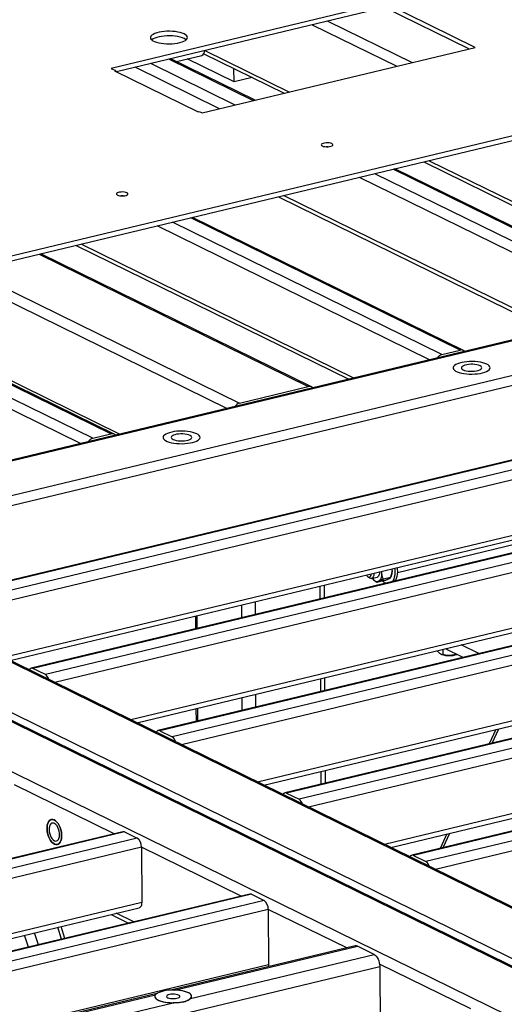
# Model space of a CAD drawing. Header units: millimetres. Extents: x 5 to 589, y 5 to 415.
# Tile 79 of 106: x 482 to 493, y 308 to 330. Entities that reach past the tile are written whole.
import ezdxf

# ---------------------------------------------------------------- set-up
doc = ezdxf.new("R2010")
doc.units = ezdxf.units.MM
doc.layers.add('TRAIT-FORT', color=4, linetype='Continuous', lineweight=25)

msp = doc.modelspace()

# ---------------------------------------------------------------- linework, layer by layer
at = {"layer": 'TRAIT-FORT', "color": 4, "linetype": 'Continuous', "lineweight": 25}
for p, q in [((490.56287, 330.836), (484.21442, 329.31411)), ((492.67297, 329.80033), (490.56287, 330.836)), ((490.56335, 330.72859), (484.3381, 329.23623)), ((492.52626, 329.76516), (490.56335, 330.72859)), ((489.24509, 330.41257), (491.208, 329.44914)), ((488.88395, 330.32599), (490.84686, 329.36256)), ((486.32452, 328.27844), (492.67297, 329.80033)), ((486.38991, 329.72811), (488.35281, 328.76468)), ((487.51649, 328.56419), (485.55359, 329.52762)), ((487.55783, 328.5741), (485.59492, 329.53753)), ((485.72727, 329.47257), (486.32091, 329.61488)), ((487.06616, 328.99978), (485.97963, 329.53307)), ((486.36288, 329.65347), (488.23249, 328.73583)), ((484.21442, 329.31411), (484.31181, 329.26631)), ((484.31181, 329.26631), (484.2883, 329.26068)), ((484.2883, 329.26068), (486.23608, 328.30467)), ((484.31181, 329.26631), (484.31189, 329.2491)), ((486.73212, 328.37616), (484.76922, 329.33958)), ((487.09326, 328.46273), (485.13036, 329.42616)), ((487.06616, 328.99978), (487.06478, 329.30897)), ((487.48846, 329.10102), (487.06616, 328.99978)), ((497.65421, 328.72962), (473.55408, 322.9522)), ((473.55456, 322.84479), (497.65469, 328.62221)), ((486.23608, 328.30467), (486.25959, 328.31031)), ((486.25959, 328.31031), (486.32452, 328.27844)), ((491.60022, 327.1708), (495.34203, 325.33425)), ((497.02159, 323.89893), (490.7639, 326.97031)), ((497.09784, 323.8917), (490.80523, 326.98022)), ((491.4799, 327.14195), (495.22171, 325.30541)), ((496.31408, 323.67317), (489.97953, 326.78228)), ((496.59836, 323.79747), (490.34067, 326.86885)), ((488.0987, 326.33139), (494.43326, 323.22229)), ((494.55358, 323.25113), (488.21903, 326.36024)), ((492.31903, 322.77161), (486.06134, 325.84299)), ((492.39529, 322.76438), (486.10268, 325.8529)), ((491.61153, 322.54585), (485.27697, 325.65495)), ((491.8958, 322.67015), (485.63811, 325.74153)), ((483.39615, 325.20407), (489.7307, 322.09496)), ((489.85103, 322.12381), (483.51647, 325.23292)), ((482.53442, 324.99749), (488.79212, 321.92611)), ((488.86837, 321.91889), (482.57576, 325.0074)), ((500.63016, 324.70784), (475.58906, 318.70485)), ((475.6283, 318.69926), (500.66941, 324.70226)), ((480.57442, 324.52763), (486.90897, 321.41852)), ((480.93556, 324.61421), (487.19325, 321.54282)), ((476.73204, 318.15753), (501.77315, 324.16052)), ((476.95047, 317.97746), (501.87126, 323.9516)), ((483.7839, 320.72552), (477.5262, 323.7969)), ((484.20713, 320.82697), (477.94943, 323.89836)), ((484.28338, 320.81975), (477.99077, 323.90827)), ((478.08037, 323.92974), (484.41493, 320.82064)), ((483.49962, 320.60121), (477.16506, 323.71032)), ((504.44457, 322.83567), (479.40346, 316.83268)), ((504.48381, 322.83008), (479.4427, 316.82709)), ((504.77598, 322.68668), (479.73487, 316.68369)), ((491.8958, 322.67015), (492.31903, 322.77161)), ((504.87408, 322.47777), (479.9533, 316.50362)), ((487.19325, 321.54282), (488.79212, 321.92611)), ((497.80553, 307.71124), (469.13214, 321.78463)), ((497.82634, 307.73123), (469.17348, 321.79454)), ((497.02825, 306.71858), (467.25112, 321.3337)), ((497.15706, 306.68555), (467.29246, 321.34361)), ((507.39264, 321.38871), (482.35153, 315.38572)), ((507.43188, 321.38312), (482.39077, 315.38013)), ((507.72405, 321.23972), (482.68294, 315.23673)), ((504.87984, 321.18882), (481.71956, 315.63671)), ((481.86348, 315.56607), (504.82242, 321.06991)), ((507.82216, 321.0308), (482.90137, 315.05665)), ((494.32564, 306.87702), (465.65225, 320.95041)), ((483.7839, 320.72552), (484.20713, 320.82697)), ((510.34071, 319.94174), (485.2996, 313.93875)), ((510.37995, 319.93616), (485.33884, 313.93316)), ((507.82791, 319.74185), (484.66763, 314.18974)), ((484.81155, 314.11911), (507.77049, 319.62295)), ((510.67212, 319.79276), (485.63101, 313.78976)), ((510.77023, 319.58384), (485.84944, 313.60969)), ((513.28878, 318.49478), (488.24767, 312.49179)), ((513.32802, 318.48919), (488.28692, 312.4862)), ((490.86184, 317.61246), (494.49824, 318.48419)), ((510.77599, 318.29489), (487.6157, 312.74278)), ((513.62019, 318.34579), (488.57908, 312.3428)), ((487.75962, 312.67214), (510.71856, 318.17599)), ((513.7183, 318.13688), (488.79752, 312.16273)), ((490.16572, 317.51914), (490.19477, 317.49186)), ((490.2596, 317.46808), (490.38892, 317.49908)), ((490.30959, 317.43949), (490.31607, 317.43341)), ((490.55084, 317.4193), (490.38483, 317.3795)), ((490.70439, 317.4909), (490.53837, 317.45111)), ((490.58568, 317.35965), (490.56479, 317.37156)), ((490.71114, 317.50883), (490.72178, 317.5383)), ((489.07148, 316.99666), (489.07016, 317.29369)), ((489.17038, 317.02037), (489.16906, 317.3174)), ((487.56667, 316.63592), (487.56534, 316.93295)), ((516.23685, 317.04782), (491.19574, 311.04483)), ((516.2761, 317.04223), (491.23499, 311.03924)), ((516.56826, 316.89883), (491.52716, 310.89584)), ((497.3104, 306.78622), (476.8773, 316.81513)), ((487.24914, 316.5598), (487.24781, 316.85683)), ((513.72406, 316.84793), (490.56378, 311.29582)), ((490.70769, 311.22518), (513.66663, 316.72902)), ((516.66637, 316.68991), (491.74559, 310.71576)), ((486.17215, 316.59897), (486.17348, 316.30193)), ((486.21371, 316.31158), (486.21238, 316.60861)), ((491.78973, 315.79195), (491.78974, 315.78866)), ((491.9188, 315.8229), (491.91933, 315.70423)), ((492.38743, 315.63789), (491.9804, 315.83766)), ((492.19937, 315.73019), (492.1995, 315.7012)), ((492.7542, 315.72581), (492.34717, 315.92559)), ((491.87759, 315.71382), (491.89097, 315.70826)), ((482.68294, 315.23673), (482.39077, 315.38013)), ((489.08109, 314.84527), (489.07977, 315.14231)), ((489.18, 314.86898), (489.17867, 315.16602)), ((487.25875, 314.40841), (487.25742, 314.70544)), ((487.57628, 314.48453), (487.57495, 314.78156)), ((486.18176, 314.44758), (486.18309, 314.15055)), ((486.22332, 314.16019), (486.22199, 314.45722)), ((485.33884, 313.93316), (485.63101, 313.78976)), ((493.14924, 313.96417), (492.99224, 313.62918)), ((493.06445, 313.64649), (493.22145, 313.98148)), ((489.0907, 312.69388), (489.08938, 312.99092)), ((489.18961, 312.71759), (489.18828, 313.01463)), ((484.28428, 311.54166), (481.96708, 312.67899)), ((488.28692, 312.4862), (488.57908, 312.3428)), ((484.48563, 311.58993), (463.67682, 306.60153)), ((484.52487, 311.58434), (463.71606, 306.59594)), ((484.81704, 311.44094), (464.00823, 306.45254)), ((484.52487, 311.58434), (484.81704, 311.44094)), ((492.01212, 311.53788), (491.85512, 311.20289)), ((491.92732, 311.2202), (492.08432, 311.55519)), ((484.91515, 311.23202), (464.22666, 306.27247)), ((484.91515, 311.23202), (484.92091, 309.94308)), ((487.23236, 310.0947), (484.91515, 311.23202)), ((491.23499, 311.03924), (491.52716, 310.89584)), ((487.4337, 310.14297), (466.62489, 305.15456)), ((487.47294, 310.13738), (466.66414, 305.14898)), ((487.47294, 310.13738), (487.76511, 309.99398)), ((484.92091, 309.94308), (465.99292, 305.40556)), ((466.13684, 305.33492), (484.86348, 309.82417)), ((487.76511, 309.99398), (466.9563, 305.00558)), ((487.86322, 309.78506), (467.17474, 304.8255)), ((487.86322, 309.78506), (487.86898, 308.49611)), ((489.68448, 308.89116), (487.86322, 309.78506)), ((484.21096, 309.66775), (484.61799, 309.46797)), ((484.73831, 309.49681), (484.33128, 309.69659)), ((483.05983, 309.09444), (482.96958, 309.37016)), ((483.13724, 309.113), (483.047, 309.38871)), ((482.28812, 308.90944), (482.19787, 309.18516)), ((482.51904, 308.9648), (482.42879, 309.24051)), ((489.87959, 308.93793), (485.59478, 307.91075)), ((485.68369, 307.91207), (489.93191, 308.93048)), ((490.32147, 308.73928), (489.93191, 308.93048)), ((486.05432, 307.71633), (490.32147, 308.73928)), ((487.86898, 308.49611), (468.941, 303.95859)), ((484.37373, 307.00354), (490.45228, 308.46072)), ((492.56859, 307.47559), (490.44791, 308.51645)), ((490.45228, 308.46072), (490.45894, 306.96985)), ((485.27636, 307.83442), (469.07078, 303.94953)), ((469.1231, 303.94208), (485.24219, 307.80623)), ((469.51266, 303.75088), (485.65067, 307.61957))]:
    msp.add_line(p, q, dxfattribs=at)
at = {"layer": 'TRAIT-FORT', "color": 4, "linetype": 'Continuous', "lineweight": 25, "flags": 128}
for points in [[(485.90606, 330.11452), (485.86477, 330.13177), (485.81617, 330.14664), (485.76141, 330.15877), (485.70178, 330.16788), (485.63866, 330.17376), (485.57355, 330.17627), (485.50797, 330.17535), (485.44345, 330.17102), (485.3815, 330.16339), (485.32359, 330.15263), (485.27106, 330.13899), (485.22515, 330.1228), (485.18693, 330.10443), (485.1573, 330.08432), (485.13695, 330.06294), (485.12637, 330.04078), (485.12579, 330.01837), (485.13524, 329.99623), (485.15448, 329.97488), (485.18308, 329.95482), (485.22035, 329.93653), (485.26544, 329.92042), (485.31727, 329.90688), (485.37463, 329.89623), (485.43618, 329.88871), (485.50048, 329.88451), (485.56602, 329.88371), (485.63127, 329.88634), (485.69469, 329.89234), (485.75479, 329.90157), (485.81018, 329.9138), (485.85954, 329.92876), (485.90173, 329.94609), (485.93575, 329.96538), (485.96082, 329.98619), (485.97633, 330.00803), (485.98192, 330.03038), (485.97748, 330.05272), (485.96309, 330.07453), (485.9391, 330.09529), (485.90606, 330.11452)], [(485.90654, 330.00711), (485.86525, 330.02436), (485.81665, 330.03923), (485.76189, 330.05136), (485.70226, 330.06047), (485.63914, 330.06635), (485.57403, 330.06886), (485.50845, 330.06794), (485.44393, 330.06361), (485.38198, 330.05597), (485.32407, 330.04521), (485.27154, 330.03158), (485.22563, 330.01539), (485.18741, 329.99702), (485.15778, 329.97691), (485.15494, 329.97449)], [(485.95229, 329.97805), (485.93958, 329.98788), (485.90654, 330.00711)], [(489.33955, 327.56643), (489.31358, 327.57591), (489.28076, 327.58247), (489.24375, 327.58558), (489.20555, 327.585), (489.16926, 327.58077), (489.1378, 327.57323), (489.11374, 327.56299), (489.09902, 327.55089), (489.09483, 327.5379), (489.10151, 327.52507), (489.11853, 327.51345), (489.1445, 327.50397), (489.17732, 327.49741), (489.21433, 327.49429), (489.25253, 327.49487), (489.28882, 327.49911), (489.32028, 327.50665), (489.34434, 327.51688), (489.35906, 327.52899), (489.36325, 327.54198), (489.35657, 327.55481), (489.33955, 327.56643)], [(484.57821, 326.42502), (484.55224, 326.43449), (484.51943, 326.44105), (484.48242, 326.44417), (484.44422, 326.44359), (484.40792, 326.43936), (484.37646, 326.43182), (484.3524, 326.42158), (484.33768, 326.40947), (484.33349, 326.39648), (484.34018, 326.38365), (484.35719, 326.37203), (484.38316, 326.36256), (484.41598, 326.35599), (484.45299, 326.35288), (484.49119, 326.35346), (484.52749, 326.35769), (484.55894, 326.36523), (484.583, 326.37547), (484.59773, 326.38757), (484.60191, 326.40057), (484.59523, 326.41339), (484.57821, 326.42502)], [(492.93935, 322.44621), (492.89805, 322.46346), (492.84945, 322.47832), (492.7947, 322.49045), (492.73506, 322.49956), (492.67195, 322.50544), (492.60684, 322.50795), (492.54125, 322.50703), (492.47673, 322.5027), (492.41479, 322.49507), (492.35687, 322.48431), (492.30435, 322.47067), (492.25843, 322.45448), (492.22022, 322.43612), (492.19059, 322.41601), (492.17024, 322.39462), (492.15965, 322.37246), (492.15908, 322.35005), (492.16852, 322.32791), (492.18777, 322.30656), (492.21637, 322.28651), (492.25364, 322.26821), (492.29872, 322.25211), (492.35055, 322.23857), (492.40792, 322.22792), (492.46947, 322.2204), (492.53377, 322.21619), (492.59931, 322.2154), (492.66455, 322.21803), (492.72797, 322.22403), (492.78808, 322.23325), (492.84346, 322.24548), (492.89283, 322.26044), (492.93502, 322.27777), (492.96904, 322.29707), (492.9941, 322.31788), (493.00961, 322.33971), (493.01521, 322.36206), (493.01076, 322.3844), (492.99638, 322.40621), (492.97238, 322.42698), (492.93935, 322.44621)], [(492.93935, 322.44621), (492.89805, 322.46346), (492.84945, 322.47832), (492.7947, 322.49045), (492.73506, 322.49956), (492.67195, 322.50544), (492.60684, 322.50795), (492.54125, 322.50703), (492.47673, 322.5027), (492.41479, 322.49507), (492.35687, 322.48431), (492.30435, 322.47067), (492.25843, 322.45448), (492.22022, 322.43612), (492.19059, 322.41601), (492.17024, 322.39462), (492.15965, 322.37246), (492.15908, 322.35005), (492.16852, 322.32791), (492.18777, 322.30656), (492.21637, 322.28651), (492.25364, 322.26821), (492.29872, 322.25211), (492.35055, 322.23857), (492.40792, 322.22792), (492.46947, 322.2204), (492.53377, 322.21619), (492.59931, 322.2154), (492.66455, 322.21803), (492.72797, 322.22403), (492.78808, 322.23325), (492.84346, 322.24548), (492.89283, 322.26044), (492.93502, 322.27777), (492.96904, 322.29707), (492.9941, 322.31788), (493.00961, 322.33971), (493.01521, 322.36206), (493.01076, 322.3844), (492.99638, 322.40621), (492.97238, 322.42698), (492.93935, 322.44621)], [(492.78261, 322.40863), (492.7502, 322.42141), (492.71065, 322.43158), (492.66568, 322.43869), (492.61725, 322.44243), (492.56749, 322.44264), (492.51856, 322.43932), (492.47261, 322.4326), (492.43165, 322.42278), (492.39746, 322.41029), (492.37154, 322.39567), (492.35502, 322.37957), (492.34862, 322.36268), (492.35263, 322.34575), (492.36687, 322.32951), (492.39071, 322.31468), (492.42312, 322.30191), (492.46267, 322.29174), (492.50764, 322.28463), (492.55607, 322.28089), (492.60583, 322.28067), (492.65476, 322.284), (492.70071, 322.29072), (492.74167, 322.30054), (492.77586, 322.31303), (492.80178, 322.32765), (492.8183, 322.34375), (492.8247, 322.36064), (492.82069, 322.37757), (492.80645, 322.3938), (492.78261, 322.40863)], [(486.20018, 320.83066), (486.15888, 320.84791), (486.11028, 320.86277), (486.05552, 320.8749), (485.99589, 320.88401), (485.93277, 320.88989), (485.86766, 320.8924), (485.80208, 320.89148), (485.73756, 320.88715), (485.67561, 320.87952), (485.6177, 320.86876), (485.56517, 320.85512), (485.51926, 320.83893), (485.48104, 320.82056), (485.45141, 320.80045), (485.43106, 320.77907), (485.42048, 320.75691), (485.4199, 320.7345), (485.42935, 320.71236), (485.44859, 320.69101), (485.47719, 320.67095), (485.51446, 320.65266), (485.55955, 320.63655), (485.61138, 320.62302), (485.66874, 320.61236), (485.73029, 320.60485), (485.79459, 320.60064), (485.86013, 320.59984), (485.92538, 320.60248), (485.9888, 320.60847), (486.0489, 320.6177), (486.10429, 320.62993), (486.15365, 320.64489), (486.19584, 320.66222), (486.22986, 320.68151), (486.25493, 320.70232), (486.27044, 320.72416), (486.27603, 320.74651), (486.27159, 320.76885), (486.2572, 320.79066), (486.23321, 320.81142), (486.20018, 320.83066)], [(486.20018, 320.83066), (486.15888, 320.84791), (486.11028, 320.86277), (486.05552, 320.8749), (485.99589, 320.88401), (485.93277, 320.88989), (485.86766, 320.8924), (485.80208, 320.89148), (485.73756, 320.88715), (485.67561, 320.87952), (485.6177, 320.86876), (485.56517, 320.85512), (485.51926, 320.83893), (485.48104, 320.82056), (485.45141, 320.80045), (485.43106, 320.77907), (485.42048, 320.75691), (485.4199, 320.7345), (485.42935, 320.71236), (485.44859, 320.69101), (485.47719, 320.67095), (485.51446, 320.65266), (485.55955, 320.63655), (485.61138, 320.62302), (485.66874, 320.61236), (485.73029, 320.60485), (485.79459, 320.60064), (485.86013, 320.59984), (485.92538, 320.60248), (485.9888, 320.60847), (486.0489, 320.6177), (486.10429, 320.62993), (486.15365, 320.64489), (486.19584, 320.66222), (486.22986, 320.68151), (486.25493, 320.70232), (486.27044, 320.72416), (486.27603, 320.74651), (486.27159, 320.76885), (486.2572, 320.79066), (486.23321, 320.81142), (486.20018, 320.83066)], [(486.04343, 320.79308), (486.01103, 320.80586), (485.97147, 320.81602), (485.9265, 320.82313), (485.87807, 320.82688), (485.82831, 320.82709), (485.77939, 320.82376), (485.73344, 320.81705), (485.69247, 320.80722), (485.65828, 320.79473), (485.63236, 320.78012), (485.61584, 320.76401), (485.60945, 320.74713), (485.61346, 320.7302), (485.62769, 320.71396), (485.65153, 320.69913), (485.68394, 320.68635), (485.72349, 320.67619), (485.76847, 320.66908), (485.81689, 320.66534), (485.86666, 320.66512), (485.91558, 320.66845), (485.96153, 320.67517), (486.00249, 320.68499), (486.03668, 320.69748), (486.0626, 320.7121), (486.07912, 320.7282), (486.08552, 320.74508), (486.08151, 320.76202), (486.06727, 320.77825), (486.04343, 320.79308)], [(490.18491, 317.50549), (490.20546, 317.50029), (490.22431, 317.50529), (490.23992, 317.52011), (490.25103, 317.54352), (490.25674, 317.57365), (490.25708, 317.57823)], [(490.31694, 317.59258), (490.31688, 317.57697), (490.31248, 317.53954), (490.30225, 317.5081), (490.28683, 317.48462), (490.26718, 317.47057), (490.24455, 317.46684), (490.22036, 317.47367)], [(490.44626, 317.62358), (490.44634, 317.61799), (490.44346, 317.57942), (490.43465, 317.54628), (490.42044, 317.52065), (490.40175, 317.50414), (490.38892, 317.49908)], [(490.42704, 317.40702), (490.44373, 317.41733), (490.4588, 317.43189), (490.47198, 317.45045), (490.48307, 317.47269), (490.49185, 317.49824), (490.4982, 317.52666), (490.50198, 317.55746), (490.50316, 317.59011)], [(490.50316, 317.59011), (490.50169, 317.62405), (490.5005, 317.63658)], [(490.73563, 317.69295), (490.73681, 317.68042), (490.73828, 317.64647)], [(490.79603, 317.70743), (490.80042, 317.67091), (490.80321, 317.60994), (490.80002, 317.55204), (490.79095, 317.49877), (490.77623, 317.4516), (490.75627, 317.41181), (490.74702, 317.39833)], [(490.85481, 317.72152), (490.8592, 317.685), (490.86199, 317.62403), (490.85881, 317.56613), (490.84973, 317.51286), (490.83501, 317.46569), (490.81505, 317.4259), (490.8058, 317.41242)], [(490.22036, 317.47367), (490.19611, 317.49062), (490.19477, 317.49186)], [(490.27989, 317.47295), (490.291, 317.45907), (490.31015, 317.43897), (490.32996, 317.42275), (490.3501, 317.41069), (490.37021, 317.40299), (490.38997, 317.39979), (490.40902, 317.40114), (490.42704, 317.40702)], [(490.56479, 317.37156), (490.52912, 317.39965), (490.51729, 317.41126)], [(482.8923, 311.30047), (482.92359, 311.2899), (482.95378, 311.2893), (482.98183, 311.29867), (483.00679, 311.31771), (483.02781, 311.34576), (483.04416, 311.38187), (483.05531, 311.42481), (483.06086, 311.47312), (483.06063, 311.52515), (483.05462, 311.57913), (483.04304, 311.63323), (483.02629, 311.68559), (483.00493, 311.73444), (482.97969, 311.77812), (482.95143, 311.81513), (482.92112, 311.84422), (482.88978, 311.86439), (482.85849, 311.87496), (482.8283, 311.87557), (482.80025, 311.86619), (482.77529, 311.84715), (482.75427, 311.8191), (482.73791, 311.78299), (482.72677, 311.74005), (482.72122, 311.69174), (482.72145, 311.63971), (482.72746, 311.58573), (482.73904, 311.53163), (482.75579, 311.47927), (482.77715, 311.43042), (482.80239, 311.38674), (482.83065, 311.34973), (482.86096, 311.32064), (482.8923, 311.30047)], [(482.8923, 311.30047), (482.86096, 311.32064), (482.83065, 311.34973), (482.80239, 311.38674), (482.77715, 311.43042), (482.75579, 311.47927), (482.73904, 311.53163), (482.72746, 311.58573), (482.72145, 311.63971), (482.72122, 311.69174), (482.72677, 311.74005), (482.73791, 311.78299), (482.75427, 311.8191), (482.77529, 311.84715), (482.80025, 311.86619), (482.8283, 311.87557), (482.85849, 311.87496), (482.88978, 311.86439), (482.92112, 311.84422), (482.95143, 311.81513), (482.97969, 311.77812), (483.00493, 311.73444), (483.02629, 311.68559), (483.04304, 311.63323), (483.05462, 311.57913), (483.06063, 311.52515), (483.06086, 311.47312), (483.05531, 311.42481), (483.04416, 311.38187), (483.02781, 311.34576), (483.00679, 311.31771), (482.98183, 311.29867), (482.95378, 311.2893), (482.92359, 311.2899), (482.8923, 311.30047)], [(482.89194, 311.38103), (482.91809, 311.3729), (482.94297, 311.37456), (482.96543, 311.38594), (482.9844, 311.40651), (482.99902, 311.4353), (483.00858, 311.47098), (483.01265, 311.51186), (483.01103, 311.55605), (483.0038, 311.60147), (482.99129, 311.646), (482.9741, 311.68755), (482.95303, 311.7242), (482.92906, 311.75421), (482.90331, 311.77619), (482.87698, 311.78911), (482.85132, 311.79236), (482.82751, 311.7858), (482.80667, 311.76973), (482.78978, 311.74491), (482.77762, 311.71248), (482.77076, 311.67398), (482.76953, 311.63119), (482.77398, 311.58612), (482.78391, 311.54088), (482.79884, 311.49759), (482.81808, 311.45826), (482.84074, 311.42474), (482.86575, 311.39859), (482.89194, 311.38103)], [(484.92091, 309.94308), (484.91917, 309.91256), (484.91377, 309.88506), (484.90489, 309.86162), (484.89289, 309.84315), (484.87822, 309.83036), (484.86348, 309.82417)], [(490.32147, 308.73928), (490.34682, 308.72272), (490.37123, 308.69854), (490.39377, 308.66766), (490.41357, 308.63129), (490.42986, 308.59081), (490.44203, 308.54778), (490.4496, 308.50385), (490.45228, 308.46072)], [(487.86898, 308.49611), (487.86725, 308.4656), (487.86569, 308.45515)], [(485.24219, 307.80623), (485.2282, 307.78407), (485.22434, 307.76148), (485.23071, 307.73899), (485.24716, 307.71714), (485.2733, 307.69647), (485.30849, 307.67745), (485.35191, 307.66054), (485.40252, 307.64615), (485.4591, 307.63462), (485.52031, 307.62623), (485.58468, 307.62117), (485.65067, 307.61957)], [(486.00552, 307.8505), (485.96422, 307.86775), (485.91562, 307.88262), (485.86086, 307.89475), (485.80123, 307.90386), (485.73812, 307.90974), (485.67301, 307.91225), (485.60742, 307.91133), (485.5429, 307.907), (485.48096, 307.89936), (485.42304, 307.8886), (485.37051, 307.87497), (485.3246, 307.85878), (485.28638, 307.84041), (485.25675, 307.8203), (485.23641, 307.79891), (485.22582, 307.77676), (485.22524, 307.75434), (485.23469, 307.7322), (485.25394, 307.71086), (485.28253, 307.6908), (485.31981, 307.6725), (485.36489, 307.6564), (485.41672, 307.64286), (485.47408, 307.63221), (485.53564, 307.62469), (485.59994, 307.62049), (485.66548, 307.61969), (485.73072, 307.62232), (485.79414, 307.62832), (485.85424, 307.63754), (485.90963, 307.64978), (485.959, 307.66474), (486.00118, 307.68207), (486.03521, 307.70136), (486.06027, 307.72217), (486.07578, 307.74401), (486.08138, 307.76636), (486.07693, 307.7887), (486.06254, 307.81051), (486.03855, 307.83127), (486.00552, 307.8505)], [(485.77881, 307.79615), (485.75201, 307.80617), (485.71845, 307.81345), (485.68041, 307.81749), (485.6405, 307.81802), (485.60143, 307.815), (485.56586, 307.80864), (485.53621, 307.79937), (485.51452, 307.78782), (485.50224, 307.77478), (485.50024, 307.76114), (485.50863, 307.74783), (485.52684, 307.73575), (485.55364, 307.72573), (485.58721, 307.71845), (485.62524, 307.71441), (485.66515, 307.71388), (485.70423, 307.7169), (485.7398, 307.72327), (485.76944, 307.73254), (485.79114, 307.74409), (485.80341, 307.75712), (485.80542, 307.77076), (485.79703, 307.78408), (485.77881, 307.79615)], [(486.05432, 307.71633), (486.07262, 307.73814), (486.0809, 307.76062), (486.07896, 307.78322), (486.06684, 307.80541), (486.04484, 307.82665), (486.01348, 307.84645), (485.97351, 307.86432), (485.92588, 307.87985), (485.87173, 307.89266), (485.81236, 307.90244), (485.74917, 307.90896), (485.68369, 307.91207)]]:
    msp.add_lwpolyline(points, dxfattribs=at)
at = {"layer": 'TRAIT-FORT', "color": 4, "linetype": 'Continuous', "lineweight": 25}
for centre, radius, start, end in [((486.27081, 329.71098), 0.10838, 297.534643, 7.594677), ((489.23005, 327.31472), 0.1814, 83.151189, 97.360687), ((484.46871, 326.17289), 0.18182, 83.447727, 97.064084), ((491.94669, 322.49314), 0.18418, 106.040242, 148.851056), ((492.34727, 322.66697), 0.10838, 43.200287, 105.100019), ((488.82035, 321.82148), 0.10838, 43.200287, 105.100019), ((487.24414, 321.36582), 0.18418, 106.040242, 148.851056), ((484.23536, 320.72234), 0.10838, 43.200287, 105.100019), ((483.83479, 320.54851), 0.18418, 106.040242, 148.851056), ((490.42375, 317.63912), 0.31462, 341.308687, 1.338303), ((490.24571, 317.60789), 0.11909, 208.813437, 239.29521), ((492.06838, 316.20996), 0.53215, 250.525095, 289.359472), ((482.36549, 315.32591), 0.05982, 64.997782, 159.230075), ((482.57242, 315.07052), 0.19959, 15.446253, 56.378195), ((485.31356, 313.87895), 0.05982, 64.997782, 159.230075), ((485.52049, 313.62356), 0.19959, 15.446253, 56.378195), ((488.26163, 312.43199), 0.05982, 64.997782, 159.230075), ((488.46857, 312.1766), 0.19959, 15.446253, 56.378195), ((484.49786, 311.5352), 0.05608, 61.202059, 102.592934), ((484.67063, 311.24469), 0.24485, 357.034558, 53.27519), ((491.20971, 310.98502), 0.05982, 64.997782, 159.230075), ((491.41664, 310.72963), 0.19959, 15.446253, 56.378195), ((487.44593, 310.08823), 0.05608, 61.202059, 102.592934), ((487.6187, 309.79773), 0.24485, 357.034558, 53.27519), ((489.89589, 308.86495), 0.07478, 61.202059, 102.592934)]:
    msp.add_arc(centre, radius, start, end, dxfattribs=at)
for points, knots in [([(490.50316, 317.59011), (490.50316, 317.59259), (490.50316, 317.60842), (490.50558, 317.62463), (490.50762, 317.63829)], [0, 0, 0, 0, 0.15684556, 1, 1, 1, 1]), ([(490.53837, 317.45111), (490.53473, 317.45878), (490.52743, 317.47417), (490.51876, 317.49725), (490.51197, 317.51994), (490.50713, 317.54228), (490.50387, 317.56566), (490.50339, 317.58193), (490.50316, 317.59011)], [0, 0, 0, 0, 0.18482945, 0.3703669, 0.5252225, 0.68091173, 0.83977606, 1, 1, 1, 1]), ([(490.73828, 317.64647), (490.73813, 317.63851), (490.73783, 317.62251), (490.73491, 317.59791), (490.7303, 317.57299), (490.72364, 317.54666), (490.7151, 317.5192), (490.70796, 317.50035), (490.70439, 317.4909)], [0, 0, 0, 0, 0.15439072, 0.31007787, 0.46935595, 0.62963384, 0.81441215, 1, 1, 1, 1]), ([(490.73328, 317.69239), (490.73549, 317.67974), (490.73812, 317.66475), (490.73826, 317.64895), (490.73828, 317.64647)], [0, 0, 0, 0, 0.843211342, 1, 1, 1, 1]), ([(490.31632, 317.43367), (490.3185, 317.43147), (490.32945, 317.42044), (490.35251, 317.40226), (490.37402, 317.38711), (490.38483, 317.3795)], [0, 0, 0, 0, 0.110118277, 0.55302106, 1, 1, 1, 1]), ([(490.42704, 317.40702), (490.42086, 317.40403), (490.40836, 317.39797), (490.39643, 317.39066), (490.38844, 317.38444), (490.38603, 317.38116), (490.38483, 317.3795)], [0, 0, 0, 0, 0.24957627, 0.50436073, 0.75104521, 1, 1, 1, 1]), ([(490.53837, 317.45111), (490.52899, 317.44768), (490.51019, 317.44081), (490.48355, 317.4307), (490.45872, 317.42085), (490.43995, 317.41294), (490.43038, 317.40855), (490.42704, 317.40702)], [0, 0, 0, 0, 0.21551689, 0.43222603, 0.65445729, 0.87968778, 1, 1, 1, 1]), ([(490.55084, 317.4193), (490.56022, 317.42273), (490.57902, 317.4296), (490.60566, 317.43971), (490.63049, 317.44956), (490.64926, 317.45747), (490.65884, 317.46186), (490.66217, 317.46339)], [0, 0, 0, 0, 0.21551689, 0.43222603, 0.65445729, 0.87968778, 1, 1, 1, 1]), ([(490.66217, 317.46339), (490.66835, 317.46638), (490.68085, 317.47243), (490.69278, 317.47975), (490.70077, 317.48596), (490.70318, 317.48925), (490.70439, 317.4909)], [0, 0, 0, 0, 0.24957627, 0.50436073, 0.75104521, 1, 1, 1, 1]), ([(491.78974, 315.78866), (491.80627, 315.76976), (491.83359, 315.73851), (491.87314, 315.71399), (491.89971, 315.70602), (491.91497, 315.70463), (491.91933, 315.70423)], [0, 0, 0, 0, 0.38554949, 0.63764185, 0.89654625, 1, 1, 1, 1]), ([(492.1995, 315.7012), (492.17521, 315.69558), (492.1261, 315.6842), (492.05328, 315.68064), (491.98363, 315.68778), (491.94089, 315.69872), (491.91933, 315.70423)], [0, 0, 0, 0, 0.26460494, 0.53494775, 0.76534312, 1, 1, 1, 1]), ([(492.1995, 315.7012), (492.21254, 315.70143), (492.22689, 315.70168), (492.24171, 315.70815), (492.24306, 315.70875)], [0, 0, 0, 0, 0.90857707, 1, 1, 1, 1]), ([(486.05432, 307.71633), (486.03808, 307.70262), (486.01213, 307.68069), (485.95617, 307.65211), (485.90308, 307.63398), (485.84251, 307.62327), (485.77884, 307.61894), (485.71438, 307.61914), (485.67191, 307.61943), (485.65067, 307.61957)], [0, 0, 0, 0, 0.22119019, 0.35353881, 0.48583661, 0.62100566, 0.75622797, 0.87815424, 1, 1, 1, 1])]:
    msp.add_open_spline(points, degree=3, knots=knots, dxfattribs=at)

doc.saveas('drawing.dxf')
